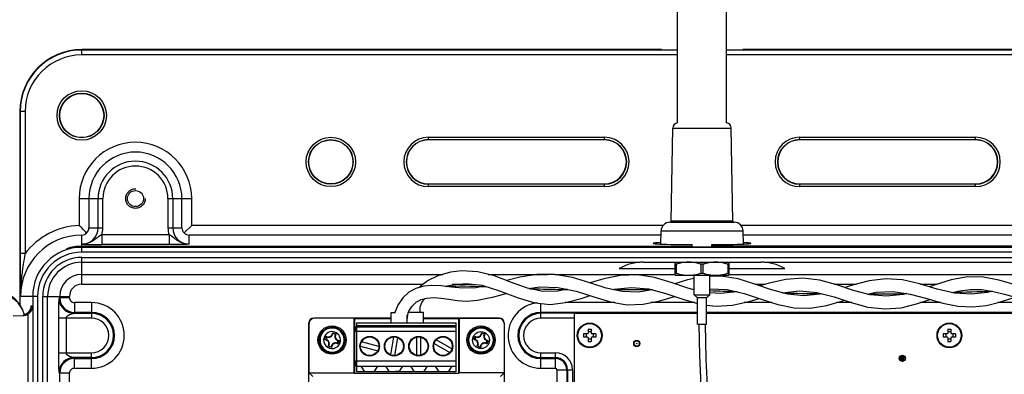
# Model space of a CAD drawing. Header units: inches. Extents: x 0 to 34, y 0 to 22.
# Tile 37 of 124: x 7.7 to 11.6, y 16.4 to 17.9. Entities that reach past the tile are written whole.
import ezdxf

# ---------------------------------------------------------------- set-up
doc = ezdxf.new("R2010")
doc.units = ezdxf.units.IN
doc.header["$LTSCALE"] = 1.87
doc.header["$MEASUREMENT"] = 0
doc.linetypes.add('HIDDEN', pattern=[0.2, 0.1, -0.1])
doc.layers.get('0').update_dxf_attribs({"linetype": 'CONTINUOUS'})
for name, color, linetype in [('02___PRT_ALL_AXES', 7, 'CONTINUOUS'), ('03___PRT_ALL_CURVES', 7, 'CONTINUOUS'), ('DEFAULT_2', 8, 'HIDDEN'), ('THREAD', 7, 'CONTINUOUS')]:
    doc.layers.add(name, color=color, linetype=linetype)

msp = doc.modelspace()

# ---------------------------------------------------------------- linework, layer by layer
at = {"color": 7, "linetype": 'CONTINUOUS'}
for p, q in [((10.3233, 17.4484), (10.3233, 18.3784)), ((10.5201, 17.4484), (10.5201, 18.3784)), ((7.9217, 17.7221), (7.9217, 17.7434)), ((10.2508, 17.7434), (7.9217, 17.7434)), ((10.3233, 17.7418), (7.9217, 17.7418)), ((10.2576, 17.7434), (10.3233, 17.743)), ((10.5201, 17.743), (10.5857, 17.7434)), ((12.9217, 17.7418), (10.5201, 17.7418)), ((12.9217, 17.7434), (10.5926, 17.7434)), ((10.3233, 17.7221), (7.9217, 17.7221)), ((12.9217, 17.7221), (10.5201, 17.7221)), ((7.6723, 17.4939), (7.6723, 16.7151)), ((7.6935, 17.4939), (7.6723, 17.4939)), ((7.6738, 17.4939), (7.6738, 16.9218)), ((7.6935, 17.4939), (7.6935, 16.9218)), ((10.2974, 17.0529), (10.304, 17.4274)), ((10.304, 17.4274), (10.5394, 17.4274)), ((10.5459, 17.0529), (10.5394, 17.4274)), ((9.3193, 17.3798), (9.3193, 17.3908)), ((9.3193, 17.3908), (10.028, 17.3908)), ((9.3193, 17.381), (10.028, 17.381)), ((10.028, 17.3798), (9.3193, 17.3798)), ((10.028, 17.3798), (10.028, 17.3908)), ((10.8154, 17.3908), (11.524, 17.3908)), ((10.8154, 17.3798), (10.8154, 17.3908)), ((10.8154, 17.381), (11.524, 17.381)), ((11.524, 17.3798), (10.8154, 17.3798)), ((11.524, 17.3798), (11.524, 17.3908)), ((9.3193, 17.1916), (9.3193, 17.2026)), ((9.3193, 17.2026), (10.028, 17.2026)), ((10.028, 17.2014), (9.3193, 17.2014)), ((10.028, 17.1916), (9.3193, 17.1916)), ((10.028, 17.1916), (10.028, 17.2026)), ((10.8154, 17.2026), (11.524, 17.2026)), ((10.8154, 17.1916), (10.8154, 17.2026)), ((11.524, 17.2014), (10.8154, 17.2014)), ((11.524, 17.1916), (10.8154, 17.1916)), ((11.524, 17.1916), (11.524, 17.2026)), ((7.9116, 17.1435), (7.9116, 17.0354)), ((7.9116, 17.1435), (8.0072, 17.1435)), ((7.9509, 17.1435), (7.9509, 17.0254)), ((7.9875, 17.0254), (7.9875, 17.1435)), ((8.0072, 17.0254), (8.0072, 17.1435)), ((8.2692, 17.1435), (8.2692, 17.0254)), ((8.2692, 17.1435), (8.3649, 17.1435)), ((8.2889, 17.1435), (8.2889, 17.0254)), ((8.3255, 17.0254), (8.3255, 17.1435)), ((8.3649, 17.0356), (8.3649, 17.1435)), ((7.9509, 17.0254), (8.0072, 17.0254)), ((8.2692, 17.0254), (8.3255, 17.0254)), ((8.3345, 17.0052), (8.3649, 17.0356)), ((10.2647, 17.0356), (8.3649, 17.0356)), ((10.2917, 17.0481), (10.5517, 17.0481)), ((10.5459, 17.0529), (10.2974, 17.0529)), ((12.4785, 17.0356), (10.5786, 17.0356)), ((7.9217, 16.9513), (7.9217, 16.9962)), ((8.0025, 16.9974), (8.0025, 16.9581)), ((8.2739, 16.9974), (8.0025, 16.9974)), ((8.2739, 16.9974), (8.2739, 16.9581)), ((8.3548, 16.9596), (8.3548, 16.9962)), ((10.2559, 16.9962), (8.3548, 16.9962)), ((10.2553, 16.9604), (10.2562, 17.0133)), ((10.2562, 17.0133), (10.5871, 17.0133)), ((10.588, 16.9604), (10.5871, 17.0133)), ((12.4886, 16.9962), (10.5874, 16.9962)), ((7.9217, 16.9513), (10.3823, 16.9513)), ((7.9217, 16.9275), (7.9217, 16.9493)), ((7.9217, 16.9493), (12.9217, 16.9493)), ((12.9217, 16.9472), (7.9217, 16.9472)), ((8.2739, 16.9581), (8.0025, 16.9581)), ((10.3823, 16.9493), (10.3823, 16.9581)), ((10.4611, 16.9493), (10.4611, 16.9581)), ((12.9217, 16.9513), (10.4611, 16.9513)), ((7.6935, 16.9218), (7.6738, 16.9218)), ((7.8604, 16.9418), (7.8675, 16.9418)), ((12.9217, 16.9275), (7.9217, 16.9275)), ((7.9217, 16.7988), (7.9217, 16.9068)), ((7.9217, 16.9068), (12.9217, 16.9068)), ((10.3134, 16.8345), (10.3134, 16.8876)), ((10.3169, 16.8788), (10.3134, 16.8788)), ((10.3169, 16.8788), (10.3169, 16.8434)), ((10.4252, 16.8788), (10.4182, 16.8788)), ((10.4182, 16.8434), (10.4182, 16.8788)), ((10.4252, 16.8788), (10.4252, 16.8434)), ((10.5299, 16.8788), (10.5264, 16.8788)), ((10.5264, 16.8434), (10.5264, 16.8788)), ((10.5299, 16.8876), (10.5299, 16.8345)), ((7.9217, 16.8381), (9.3765, 16.8381)), ((9.5602, 16.8381), (9.7986, 16.8381)), ((9.8288, 16.8381), (10.3134, 16.8381)), ((10.3134, 16.8434), (10.3169, 16.8434)), ((10.3134, 16.8345), (10.5299, 16.8345)), ((10.3902, 16.7557), (10.3902, 16.8345)), ((10.4182, 16.8434), (10.4252, 16.8434)), ((10.4532, 16.7557), (10.4532, 16.8345)), ((10.4985, 16.831), (10.4533, 16.8296)), ((10.5264, 16.8434), (10.5299, 16.8434)), ((10.5299, 16.8381), (12.9217, 16.8381)), ((7.9217, 16.7988), (9.2976, 16.7988)), ((9.4139, 16.7988), (9.4944, 16.7988)), ((10.6357, 16.7988), (10.6774, 16.7988)), ((10.9534, 16.7988), (11.0422, 16.7988)), ((11.3024, 16.7988), (11.3696, 16.7988)), ((7.744, 16.7498), (7.6753, 16.7498)), ((7.7243, 16.7498), (7.7243, 13.5975)), ((7.744, 16.7498), (7.744, 13.5975)), ((7.7647, 13.5977), (7.7647, 16.7498)), ((7.7647, 16.7498), (7.8728, 16.7498)), ((7.7844, 13.598), (7.7844, 16.7498)), ((7.8334, 16.7441), (7.8334, 16.7498)), ((7.8728, 16.7441), (7.8728, 16.7498)), ((10.3902, 16.7557), (10.4532, 16.7557)), ((10.4033, 16.7439), (10.3902, 16.7557)), ((10.4401, 16.7439), (10.4532, 16.7557)), ((7.7168, 16.7114), (7.724, 16.7115)), ((7.8308, 16.7406), (7.8334, 16.7441)), ((7.8728, 16.7441), (7.8334, 16.7441)), ((7.8924, 16.7245), (7.8924, 16.6851)), ((7.9611, 16.7245), (7.8924, 16.7245)), ((7.9611, 16.7245), (7.9611, 16.6619)), ((9.196, 16.7144), (9.1841, 16.6847)), ((9.7721, 16.6619), (9.7721, 16.7213)), ((10.0695, 16.7245), (9.8701, 16.7245)), ((10.3922, 16.7245), (10.2156, 16.7245)), ((10.4401, 16.7439), (10.4033, 16.7439)), ((10.4033, 16.6376), (10.4033, 16.7439)), ((10.4401, 16.6376), (10.4401, 16.7439)), ((10.7026, 16.7245), (10.5912, 16.7245)), ((11.0256, 16.7245), (10.9636, 16.7245)), ((11.3841, 16.7245), (11.3021, 16.7245)), ((11.7584, 16.7245), (11.6131, 16.7245)), ((7.6457, 16.6714), (7.6848, 16.6721)), ((7.6814, 16.6999), (7.6834, 16.6953)), ((7.7044, 16.6777), (7.7044, 13.5975)), ((7.8898, 16.6816), (7.8924, 16.6851)), ((7.8898, 16.6816), (7.9611, 16.6816)), ((7.9611, 16.6851), (7.8924, 16.6851)), ((10.4033, 16.6851), (9.7721, 16.6851)), ((10.4033, 16.6816), (9.7721, 16.6816)), ((10.4033, 16.6804), (9.9058, 16.6804)), ((9.9058, 16.6804), (9.9058, 14.6554)), ((11.7848, 16.6851), (10.4401, 16.6851)), ((11.7848, 16.6816), (10.4401, 16.6816)), ((11.8058, 16.6804), (10.4401, 16.6804)), ((7.8295, 16.5228), (7.8295, 16.6619)), ((7.9611, 16.6619), (7.8295, 16.6619)), ((7.859, 16.6619), (7.859, 16.5228)), ((8.837, 15.8445), (8.837, 16.6426)), ((8.837, 16.6426), (8.8379, 16.6417)), ((8.8379, 16.4419), (8.8379, 16.6417)), ((9.1682, 16.6622), (8.8567, 16.6622)), ((8.8576, 16.6614), (8.8567, 16.6622)), ((9.0194, 16.6614), (8.8576, 16.6614)), ((9.0194, 16.4419), (9.0194, 16.6614)), ((9.0194, 16.6614), (9.0207, 16.6601)), ((9.0207, 16.6601), (9.1682, 16.6601)), ((9.0207, 16.6601), (9.0207, 16.4406)), ((9.0238, 16.6286), (9.0238, 16.607)), ((9.0238, 16.6286), (9.0307, 16.6247)), ((9.0307, 16.6434), (9.4307, 16.6434)), ((9.0307, 16.4465), (9.0307, 16.6434)), ((9.4307, 16.6316), (9.0307, 16.6316)), ((9.0307, 16.6276), (9.4307, 16.6276)), ((9.2335, 16.6622), (9.2331, 16.6622)), ((9.2331, 16.6601), (9.2335, 16.6601)), ((9.6048, 16.6622), (9.2984, 16.6622)), ((9.2984, 16.6601), (9.4408, 16.6601)), ((9.4307, 16.4465), (9.4307, 16.6434)), ((9.4408, 16.6601), (9.4421, 16.6614)), ((9.4408, 16.4406), (9.4408, 16.6601)), ((9.4421, 16.6614), (9.6039, 16.6614)), ((9.4421, 16.6614), (9.4421, 16.4419)), ((9.6048, 16.6622), (9.6039, 16.6614)), ((9.6236, 16.6417), (9.6244, 16.6426)), ((9.6236, 16.6417), (9.6236, 16.4419)), ((9.6244, 16.6426), (9.6244, 14.4575)), ((9.9058, 16.6619), (9.7721, 16.6619)), ((10.4033, 16.6376), (10.4401, 16.6376)), ((9.0307, 16.6109), (9.0238, 16.607)), ((9.4307, 16.6079), (9.0307, 16.6079)), ((9.1783, 16.5862), (9.1657, 16.5146)), ((9.9602, 16.5986), (9.9439, 16.5986)), ((9.9439, 16.5986), (9.9439, 16.5861)), ((9.9602, 16.5861), (9.9439, 16.5861)), ((9.9539, 16.5986), (9.9539, 16.5861)), ((9.9602, 16.5986), (9.9627, 16.6011)), ((9.9627, 16.5836), (9.9602, 16.5861)), ((9.9627, 16.6174), (9.9752, 16.6174)), ((9.9627, 16.6174), (9.9627, 16.6011)), ((9.9752, 16.6074), (9.9627, 16.6074)), ((9.9752, 16.6174), (9.9752, 16.6011)), ((9.9752, 16.6011), (9.9777, 16.5986)), ((9.9777, 16.5861), (9.9752, 16.5836)), ((9.9939, 16.5986), (9.9777, 16.5986)), ((9.9939, 16.5861), (9.9777, 16.5861)), ((9.9839, 16.5861), (9.9839, 16.5986)), ((9.9939, 16.5986), (9.9939, 16.5861)), ((11.4097, 16.5986), (11.3934, 16.5986)), ((11.3934, 16.5986), (11.3934, 16.5861)), ((11.4097, 16.5861), (11.3934, 16.5861)), ((11.4034, 16.5986), (11.4034, 16.5861)), ((11.4097, 16.5986), (11.4122, 16.6011)), ((11.4122, 16.5836), (11.4097, 16.5861)), ((11.4122, 16.6174), (11.4247, 16.6174)), ((11.4122, 16.6174), (11.4122, 16.6011)), ((11.4247, 16.6074), (11.4122, 16.6074)), ((11.4247, 16.6174), (11.4247, 16.6011)), ((11.4247, 16.6011), (11.4272, 16.5986)), ((11.4272, 16.5861), (11.4247, 16.5836)), ((11.4434, 16.5986), (11.4272, 16.5986)), ((11.4434, 16.5861), (11.4272, 16.5861)), ((11.4334, 16.5861), (11.4334, 16.5986)), ((11.4434, 16.5986), (11.4434, 16.5861)), ((9.0449, 16.5497), (9.1151, 16.5309)), ((9.1197, 16.548), (9.0495, 16.5669)), ((9.1831, 16.5116), (9.1958, 16.5831)), ((9.2703, 16.5852), (9.2703, 16.5126)), ((9.288, 16.5126), (9.288, 16.5852)), ((9.3417, 16.5594), (9.4046, 16.5231)), ((9.4135, 16.5384), (9.3505, 16.5747)), ((9.9627, 16.5836), (9.9627, 16.5674)), ((9.9752, 16.5774), (9.9627, 16.5774)), ((9.9627, 16.5674), (9.9752, 16.5674)), ((9.9752, 16.5836), (9.9752, 16.5674)), ((10.1698, 16.5546), (10.1698, 16.5651)), ((11.4122, 16.5836), (11.4122, 16.5674)), ((11.4247, 16.5774), (11.4122, 16.5774)), ((11.4122, 16.5674), (11.4247, 16.5674)), ((11.4247, 16.5836), (11.4247, 16.5674)), ((7.8295, 16.5228), (7.9611, 16.5228)), ((7.9611, 16.4603), (7.9611, 16.5228)), ((9.7721, 16.5228), (9.8311, 16.5228)), ((9.7721, 16.4603), (9.7721, 16.5228)), ((9.8311, 16.4603), (9.8311, 16.5228)), ((11.2271, 16.5099), (11.2216, 16.5029)), ((11.2275, 16.5104), (11.2271, 16.5099)), ((11.229, 16.5043), (11.2271, 16.5099)), ((11.231, 16.5099), (11.229, 16.5043)), ((11.2365, 16.5029), (11.231, 16.5099)), ((7.9611, 16.5031), (7.8898, 16.5031)), ((7.8924, 16.4996), (7.8898, 16.5031)), ((7.8924, 16.4603), (7.8924, 16.4996)), ((7.8924, 16.4996), (7.9611, 16.4996)), ((9.0238, 16.4908), (9.0238, 16.4692)), ((9.0238, 16.4908), (9.0307, 16.4869)), ((9.0307, 16.4731), (9.0238, 16.4692)), ((9.0307, 16.4898), (9.4307, 16.4898)), ((9.0307, 16.4682), (9.4307, 16.4682)), ((9.0463, 16.4682), (9.0611, 16.4465)), ((9.1004, 16.4465), (9.1152, 16.4682)), ((9.1463, 16.4682), (9.1611, 16.4465)), ((9.2004, 16.4465), (9.2152, 16.4682)), ((9.2463, 16.4682), (9.2611, 16.4465)), ((9.3004, 16.4465), (9.3152, 16.4682)), ((9.3463, 16.4682), (9.3611, 16.4465)), ((9.4004, 16.4465), (9.4152, 16.4682)), ((9.7721, 16.5031), (9.8311, 16.5031)), ((9.7721, 16.4996), (9.8311, 16.4996)), ((11.2178, 16.5051), (11.2178, 16.4946)), ((11.2255, 16.4999), (11.2216, 16.5029)), ((11.2216, 16.4968), (11.2255, 16.4999)), ((11.2216, 16.4968), (11.2271, 16.4898)), ((11.229, 16.5043), (11.2255, 16.4999)), ((11.2255, 16.4999), (11.229, 16.4954)), ((11.2271, 16.4898), (11.229, 16.4954)), ((11.2274, 16.4908), (11.229, 16.4954)), ((11.2325, 16.4999), (11.229, 16.5043)), ((11.229, 16.4954), (11.2325, 16.4999)), ((11.229, 16.4954), (11.231, 16.4898)), ((11.2308, 16.4896), (11.231, 16.4898)), ((11.231, 16.4898), (11.2365, 16.4968)), ((11.2365, 16.5029), (11.2325, 16.4999)), ((11.2325, 16.4999), (11.2365, 16.4968)), ((7.8334, 16.4406), (7.8308, 16.4441)), ((7.8334, 15.8583), (7.8334, 16.4406)), ((7.8728, 16.4406), (7.8334, 16.4406)), ((7.8728, 15.8583), (7.8728, 16.4406)), ((7.8924, 16.4603), (7.9611, 16.4603)), ((8.8379, 16.4419), (9.0194, 16.4419)), ((8.8526, 16.4272), (8.8379, 16.4419)), ((9.0207, 16.4406), (9.0194, 16.4419)), ((9.0207, 16.4406), (9.4408, 16.4406)), ((9.4307, 16.4465), (9.0307, 16.4465)), ((9.4421, 16.4419), (9.4408, 16.4406)), ((9.6236, 16.4419), (9.4421, 16.4419)), ((9.6089, 16.4272), (9.6236, 16.4419)), ((9.7721, 16.4603), (9.8311, 16.4603)), ((9.8368, 16.4546), (9.8994, 16.4546)), ((9.8368, 16.4546), (9.8368, 15.8935)), ((9.8762, 16.4546), (9.8762, 15.8443)), ((9.8797, 16.4546), (9.8797, 15.8443)), ((9.8994, 16.4546), (9.8994, 15.8443))]:
    msp.add_line(p, q, dxfattribs=at)
at = {"color": 6, "linetype": 'CONTINUOUS'}
for p, q in [((8.9015, 16.5759), (8.9057, 16.589)), ((8.9057, 16.589), (8.9113, 16.5872)), ((8.9057, 16.589), (8.9101, 16.5866)), ((8.9101, 16.5866), (8.9064, 16.5753)), ((8.9138, 16.5853), (8.9101, 16.5866)), ((8.9113, 16.5872), (8.9138, 16.5853)), ((8.9312, 16.5973), (8.933, 16.6029)), ((8.9336, 16.6017), (8.9312, 16.5942)), ((8.9312, 16.5942), (8.9312, 16.5973)), ((8.933, 16.6029), (8.9461, 16.5987)), ((8.9336, 16.6017), (8.933, 16.6029)), ((8.9448, 16.5981), (8.9336, 16.6017)), ((8.9424, 16.5906), (8.9448, 16.5981)), ((8.9443, 16.5931), (8.9424, 16.5906)), ((8.9461, 16.5987), (8.9443, 16.5931)), ((8.9448, 16.5981), (8.9461, 16.5987)), ((9.5015, 16.5759), (9.5057, 16.589)), ((9.5057, 16.589), (9.5113, 16.5872)), ((9.5057, 16.589), (9.5101, 16.5866)), ((9.5101, 16.5866), (9.5064, 16.5753)), ((9.5138, 16.5853), (9.5101, 16.5866)), ((9.5113, 16.5872), (9.5138, 16.5853)), ((9.5312, 16.5973), (9.533, 16.6029)), ((9.5336, 16.6017), (9.5312, 16.5942)), ((9.5312, 16.5942), (9.5312, 16.5973)), ((9.533, 16.6029), (9.5461, 16.5987)), ((9.5336, 16.6017), (9.533, 16.6029)), ((9.5448, 16.5981), (9.5336, 16.6017)), ((9.5424, 16.5906), (9.5448, 16.5981)), ((9.5443, 16.5931), (9.5424, 16.5906)), ((9.5461, 16.5987), (9.5443, 16.5931)), ((9.5448, 16.5981), (9.5461, 16.5987)), ((8.9015, 16.5759), (8.9064, 16.5753)), ((8.9071, 16.5741), (8.9015, 16.5759)), ((8.9064, 16.5753), (8.9102, 16.5741)), ((8.9102, 16.5741), (8.9071, 16.5741)), ((8.9154, 16.5486), (8.9172, 16.5542)), ((8.9166, 16.5493), (8.9154, 16.5486)), ((8.9285, 16.5444), (8.9154, 16.5486)), ((8.9191, 16.5568), (8.9166, 16.5493)), ((8.9279, 16.5456), (8.9166, 16.5493)), ((8.9172, 16.5542), (8.9191, 16.5568)), ((8.9279, 16.5456), (8.9303, 16.5531)), ((8.9303, 16.55), (8.9285, 16.5444)), ((8.9303, 16.5531), (8.9303, 16.55)), ((8.9476, 16.562), (8.9514, 16.5608)), ((8.9502, 16.5601), (8.9476, 16.562)), ((8.9558, 16.5583), (8.9502, 16.5601)), ((8.9513, 16.5732), (8.9544, 16.5732)), ((8.955, 16.572), (8.9513, 16.5732)), ((8.9514, 16.5608), (8.955, 16.572)), ((8.9514, 16.5608), (8.9558, 16.5583)), ((8.9544, 16.5732), (8.96, 16.5714)), ((8.955, 16.572), (8.96, 16.5714)), ((8.96, 16.5714), (8.9558, 16.5583)), ((9.5015, 16.5759), (9.5064, 16.5753)), ((9.5071, 16.5741), (9.5015, 16.5759)), ((9.5064, 16.5753), (9.5102, 16.5741)), ((9.5102, 16.5741), (9.5071, 16.5741)), ((9.5154, 16.5486), (9.5172, 16.5542)), ((9.5166, 16.5493), (9.5154, 16.5486)), ((9.5285, 16.5444), (9.5154, 16.5486)), ((9.5191, 16.5568), (9.5166, 16.5493)), ((9.5279, 16.5456), (9.5166, 16.5493)), ((9.5172, 16.5542), (9.5191, 16.5568)), ((9.5279, 16.5456), (9.5303, 16.5531)), ((9.5303, 16.55), (9.5285, 16.5444)), ((9.5303, 16.5531), (9.5303, 16.55)), ((9.5476, 16.562), (9.5514, 16.5608)), ((9.5502, 16.5601), (9.5476, 16.562)), ((9.5558, 16.5583), (9.5502, 16.5601)), ((9.5513, 16.5732), (9.5544, 16.5732)), ((9.555, 16.572), (9.5513, 16.5732)), ((9.5514, 16.5608), (9.555, 16.572)), ((9.5514, 16.5608), (9.5558, 16.5583)), ((9.5544, 16.5732), (9.56, 16.5714)), ((9.555, 16.572), (9.56, 16.5714)), ((9.56, 16.5714), (9.5558, 16.5583)), ((8.9151, 16.5254), (8.9148, 16.5245)), ((8.9285, 16.5444), (8.9279, 16.5456)), ((9.5151, 16.5254), (9.5148, 16.5245)), ((9.5285, 16.5444), (9.5279, 16.5456))]:
    msp.add_line(p, q, dxfattribs=at)
at = {"color": 7, "linetype": 'CONTINUOUS'}
for points in [[(9.4077, 16.8472), (9.3574, 16.8326), (9.3182, 16.8133)], [(9.8776, 16.7781), (9.84, 16.7707), (9.7801, 16.77), (9.7183, 16.7827), (9.6535, 16.8062), (9.5857, 16.8318), (9.5174, 16.8488), (9.4535, 16.8525), (9.4078, 16.8472)], [(10.2203, 16.776), (10.1652, 16.7671), (10.1002, 16.7692), (10.0352, 16.7834), (9.9688, 16.8047), (9.8996, 16.8257), (9.8276, 16.8383), (9.756, 16.8378), (9.6878, 16.8265), (9.6355, 16.813)], [(10.3902, 16.7767), (10.3645, 16.7833), (10.2974, 16.806), (10.2299, 16.8259), (10.1617, 16.8365), (10.093, 16.8342), (10.0257, 16.8205), (9.9711, 16.804)], [(10.9049, 16.7603), (10.896, 16.7581), (10.8312, 16.752), (10.7666, 16.7584), (10.7014, 16.7758), (10.6349, 16.7991), (10.567, 16.8199), (10.4985, 16.831)], [(11.9002, 16.7498), (11.8487, 16.7576), (11.795, 16.7673), (11.7384, 16.781), (11.6792, 16.798), (11.6179, 16.8153), (11.5554, 16.8272), (11.4912, 16.8282), (11.426, 16.8165), (11.3609, 16.796), (11.3382, 16.7882)], [(9.2998, 16.7907), (9.2682, 16.7819), (9.2398, 16.7661), (9.2155, 16.7434), (9.196, 16.7144)], [(9.3182, 16.8133), (9.2868, 16.7911), (9.2813, 16.7856)], [(9.412, 16.7867), (9.3702, 16.7918), (9.3307, 16.7934), (9.3001, 16.7908)], [(9.3876, 16.7897), (9.3944, 16.792), (9.4139, 16.7966)], [(9.5451, 16.7908), (9.5105, 16.7843), (9.4574, 16.7822), (9.412, 16.7867)], [(9.4139, 16.7966), (9.4702, 16.8016), (9.5339, 16.7942), (9.6054, 16.7727), (9.6802, 16.7437), (9.7471, 16.7238), (9.8094, 16.7176), (9.8709, 16.7246), (9.934, 16.7412), (9.9703, 16.7527)], [(9.724, 16.7815), (9.7671, 16.7877), (9.8404, 16.7858), (9.914, 16.7706), (9.9852, 16.7479), (10.0531, 16.7273), (10.1187, 16.7161), (10.1847, 16.718), (10.2516, 16.732), (10.3109, 16.7498)], [(10.0617, 16.7776), (10.0677, 16.7791), (10.1368, 16.786), (10.2062, 16.7797), (10.2752, 16.7619), (10.3438, 16.7387), (10.4033, 16.7212)], [(10.3902, 16.8211), (10.3631, 16.8157), (10.3124, 16.8009)], [(11.2472, 16.7609), (11.2314, 16.7567), (11.1654, 16.75), (11.0987, 16.7563), (11.0317, 16.7736), (10.9644, 16.7958), (10.8963, 16.8145), (10.8275, 16.8228), (10.7588, 16.8179), (10.6917, 16.8029), (10.6546, 16.7922)], [(11.5905, 16.7705), (11.5725, 16.7657), (11.5074, 16.7583), (11.4391, 16.7631), (11.3688, 16.7792), (11.2985, 16.7999), (11.2295, 16.816), (11.1616, 16.8208), (11.0944, 16.8126), (11.0276, 16.7949), (10.9964, 16.7852)], [(9.3107, 16.743), (9.3407, 16.7447), (9.37, 16.7426), (9.4009, 16.738), (9.4343, 16.733), (9.472, 16.7307), (9.5161, 16.7341), (9.5691, 16.7448), (9.5753, 16.7464)], [(9.6075, 16.7549), (9.6314, 16.7615), (9.6332, 16.7619)], [(10.4532, 16.7799), (10.4538, 16.78), (10.5225, 16.7772), (10.5915, 16.7617), (10.66, 16.7385), (10.7268, 16.7165), (10.7922, 16.703), (10.8575, 16.7019), (10.9232, 16.7129), (10.9894, 16.7319), (10.9962, 16.7339)], [(10.5625, 16.7682), (10.5613, 16.7679), (10.4965, 16.7607), (10.4532, 16.7644)], [(10.7443, 16.7643), (10.745, 16.7645), (10.8146, 16.7718), (10.8846, 16.7655), (10.9536, 16.7479), (11.0219, 16.7255), (11.0902, 16.7069), (11.1582, 16.6989), (11.224, 16.7041), (11.2864, 16.7192), (11.3398, 16.7371)], [(11.0884, 16.759), (11.1235, 16.7664), (11.1919, 16.7692), (11.2605, 16.7589), (11.3274, 16.7406), (11.3916, 16.7223), (11.453, 16.7102), (11.5117, 16.7072), (11.5674, 16.7133), (11.6202, 16.7262), (11.6702, 16.7428), (11.6811, 16.7467)], [(11.4298, 16.7653), (11.4526, 16.7712), (11.5022, 16.7777), (11.5496, 16.7768), (11.5954, 16.7698), (11.64, 16.7587), (11.6838, 16.7459), (11.7264, 16.7332), (11.7675, 16.722), (11.8073, 16.7129), (11.8457, 16.7063), (11.8828, 16.7013), (11.9188, 16.6962), (11.9523, 16.6873), (11.9638, 16.6823)], [(7.716, 16.7043), (7.7161, 16.7049), (7.716, 16.7042)], [(9.2372, 16.6831), (9.2402, 16.6908), (9.2527, 16.7103), (9.269, 16.726), (9.2891, 16.7373), (9.3107, 16.743)], [(9.2852, 16.6867), (9.2851, 16.6875), (9.286, 16.7079), (9.2927, 16.7256), (9.3047, 16.7415)], [(10.4401, 16.7149), (10.4788, 16.7097), (10.5446, 16.7141), (10.6104, 16.7288), (10.6527, 16.741)], [(7.7129, 16.6944), (7.709, 16.6879), (7.7033, 16.6817), (7.6958, 16.6766), (7.6868, 16.6731), (7.6847, 16.6729)], [(7.716, 16.7042), (7.7151, 16.7003), (7.7129, 16.6944)], [(10.4082, 16.6376), (10.4107, 16.5115), (10.4165, 16.3892)], [(10.4451, 16.3624), (10.4383, 16.4972), (10.4352, 16.6376)]]:
    msp.add_lwpolyline(points, dxfattribs=at)
for centre, radius in [((7.9217, 17.4782), 0.0996), ((7.9217, 17.4782), 0.0898), ((7.9217, 17.4782), 0.0886), ((8.9256, 17.2912), 0.0996), ((8.9256, 17.2912), 0.0898), ((8.9256, 17.2912), 0.0886), ((9.9689, 16.5924), 0.05), ((9.9689, 16.5924), 0.0475), ((11.4184, 16.5924), 0.05), ((11.4184, 16.5924), 0.0475), ((8.9307, 16.5737), 0.0516), ((9.0823, 16.5489), 0.0394), ((9.0823, 16.5489), 0.0374), ((9.1807, 16.5489), 0.0394), ((9.1807, 16.5489), 0.0374), ((9.2792, 16.5489), 0.0394), ((9.2792, 16.5489), 0.0374), ((9.3776, 16.5489), 0.0394), ((9.3776, 16.5489), 0.0374), ((9.5307, 16.5737), 0.0516), ((10.1585, 16.5599), 0.011), ((10.1585, 16.5599), 0.001)]:
    msp.add_circle(centre, radius, dxfattribs=at)
at = {"color": 6, "linetype": 'CONTINUOUS'}
for centre, radius in [((8.9307, 16.5737), 0.0571), ((9.5307, 16.5737), 0.0571), ((8.9307, 16.5737), 0.0507), ((9.5307, 16.5737), 0.0507), ((9.5307, 16.5737), 0.0488), ((9.5307, 16.5737), 0.0341)]:
    msp.add_circle(centre, radius, dxfattribs=at)
at = {"color": 7, "linetype": 'CONTINUOUS'}
for centre, radius, start, end in [((7.9217, 17.4939), 0.2494, 90, 180), ((7.9217, 17.4939), 0.2479, 90, 180), ((7.9217, 17.4939), 0.2282, 90, 180), ((10.3256, 17.427), 0.0217, 96.3528, 179), ((10.5177, 17.427), 0.0217, 1, 83.6472), ((9.3193, 17.2912), 0.0996, 90, 270), ((9.3193, 17.2912), 0.0898, 90, 270), ((9.3193, 17.2912), 0.0886, 90, 270), ((10.028, 17.2912), 0.0996, 270, 90), ((10.028, 17.2912), 0.0898, 270, 90), ((10.028, 17.2912), 0.0886, 270, 90), ((10.8154, 17.2912), 0.0996, 90, 270), ((10.8154, 17.2912), 0.0898, 90, 270), ((10.8154, 17.2912), 0.0886, 90, 270), ((11.524, 17.2912), 0.0996, 270, 90), ((11.524, 17.2912), 0.0898, 270, 90), ((11.524, 17.2912), 0.0886, 270, 90), ((8.1382, 17.1435), 0.2267, 0, 180), ((8.1382, 17.1435), 0.1873, 0, 180), ((8.1382, 17.1435), 0.1507, 0, 180), ((8.1382, 17.1435), 0.131, 0, 180), ((7.9217, 16.7498), 0.2857, 92.0315, 143.0016), ((7.3938, 16.4977), 0.7464, 42.7991, 46.0835), ((7.9217, 17.0254), 0.0659, 270, 360), ((7.9217, 17.0263), 0.0292, 312.6494, 358.2692), ((7.9217, 17.0254), 0.0855, 340.8828, 360), ((8.3548, 17.0254), 0.0855, 180, 199.1172), ((8.3548, 17.0254), 0.0659, 180, 270), ((8.3547, 17.0263), 0.0292, 181.7115, 226.3002), ((10.2917, 17.0126), 0.0354, 90, 179), ((10.2925, 17.053), 0.00492, 270, 359), ((10.5508, 17.053), 0.00492, 181, 270), ((10.5517, 17.0126), 0.0354, 1, 90), ((7.9217, 16.7498), 0.2464, 90, 180), ((7.9207, 17.0254), 0.0292, 271.8248, 315.2408), ((8.3556, 17.0254), 0.0292, 223.7195, 268.2688), ((7.9217, 16.7498), 0.1974, 90, 180), ((7.9217, 16.7498), 0.2015, 90, 107.7208), ((7.9217, 16.7498), 0.1994, 90, 105.7618), ((8.0001, 18.9962), 2.0381, 267.7962, 270.069), ((7.9217, 16.7498), 0.1777, 90, 180), ((7.9217, 16.7498), 0.157, 90, 180), ((7.9217, 16.7498), 0.1373, 90, 180), ((7.9217, 16.7498), 0.0883, 90, 180), ((7.9217, 16.7498), 0.0489, 90, 180), ((7.5861, 16.6516), 0.1067, 26.8337, 87.7242), ((7.5739, 16.6516), 0.1178, 24.1776, 81.1935), ((7.8899, 16.7407), 0.0591, 180.0772, 269.9381), ((7.8925, 16.7442), 0.0591, 180.0473, 269.9578), ((7.8924, 16.7441), 0.0197, 179.9879, 269.9968), ((7.9611, 16.5924), 0.1321, 270, 90), ((9.7721, 16.5924), 0.1321, 95.8487, 270), ((7.5859, 16.6515), 0.1069, 24.186, 26.8411), ((7.5862, 16.6517), 0.1065, 17.5285, 24.1883), ((7.586, 16.6516), 0.1068, 12.2661, 17.5123), ((7.6776, 16.711), 0.039, 290.6551, 293.2242), ((7.6777, 16.7109), 0.0388, 293.2276, 294.8786), ((7.9611, 16.5924), 0.0928, 270, 90), ((7.9611, 16.5924), 0.0892, 270, 90), ((9.7721, 16.5924), 0.0928, 90, 270), ((9.7721, 16.5924), 0.0892, 90, 270), ((7.9611, 16.5924), 0.0696, 270, 90), ((8.8567, 16.6426), 0.0197, 90, 180), ((8.8576, 16.6417), 0.0197, 90.0028, 179.9972), ((9.6039, 16.6417), 0.0197, 0.0028, 89.9972), ((9.6048, 16.6426), 0.0197, 0, 90), ((9.7721, 16.5924), 0.0696, 90, 270), ((8.9307, 16.5737), 0.0516, 162.1971, 206.5861), ((8.9307, 16.5734), 0.0519, 72.0915, 85.8109), ((8.9306, 16.5734), 0.0519, 54.4605, 72.0065), ((8.9307, 16.5737), 0.0516, 342.1939, 54.4058), ((9.5307, 16.5737), 0.0516, 162.1971, 206.5861), ((9.5307, 16.5734), 0.0519, 72.0915, 85.8109), ((9.5306, 16.5734), 0.0519, 54.4605, 72.0065), ((8.9305, 16.5735), 0.0513, 206.5928, 207.0564), ((8.9309, 16.5737), 0.0518, 207.0694, 216.014), ((8.9307, 16.5737), 0.0516, 297.2936, 342.1887), ((9.5305, 16.5735), 0.0513, 206.5928, 207.0564), ((9.5309, 16.5737), 0.0518, 207.0694, 216.014), ((9.5307, 16.5737), 0.0516, 297.2936, 342.1887), ((8.9308, 16.5737), 0.0517, 216.0122, 221.8958), ((8.9308, 16.5738), 0.0518, 221.9236, 234.5339), ((8.9306, 16.5735), 0.0514, 234.55, 237.0378), ((8.9308, 16.5739), 0.0519, 237.065, 252.0195), ((8.9308, 16.5739), 0.0519, 252.0938, 266.9467), ((8.9307, 16.5738), 0.0518, 267.0078, 282.0503), ((8.9308, 16.5734), 0.0514, 282.0811, 282.6544), ((8.9306, 16.5739), 0.0519, 282.6811, 297.2545), ((9.5308, 16.5737), 0.0517, 216.0122, 221.8958), ((9.5308, 16.5738), 0.0518, 221.9236, 234.5339), ((9.5306, 16.5735), 0.0514, 234.55, 237.0378), ((9.5308, 16.5739), 0.0519, 237.065, 252.0195), ((9.5308, 16.5739), 0.0519, 252.0938, 266.9467), ((9.5307, 16.5738), 0.0518, 267.0078, 282.0503), ((9.5308, 16.5734), 0.0514, 282.0811, 282.6544), ((9.5306, 16.5739), 0.0519, 282.6811, 297.2545), ((9.8311, 16.4546), 0.0682, 0, 90), ((11.229, 16.5084), 0.0025, 38.1613, 126.9253), ((7.8899, 16.444), 0.0591, 90.0619, 179.9228), ((7.8925, 16.4405), 0.0591, 90.0374, 179.9575), ((9.8311, 16.4546), 0.0485, 0, 90), ((9.8311, 16.4546), 0.045, 0, 90), ((11.2255, 16.4999), 0.005, 141.8387, 218.1613), ((11.229, 16.4914), 0.0025, 218.1613, 316.2352), ((11.2325, 16.4999), 0.005, 321.8387, 38.1613), ((7.8924, 16.4406), 0.0197, 89.9983, 180.017), ((9.8311, 16.4546), 0.00569, 0, 90)]:
    msp.add_arc(centre, radius, start, end, dxfattribs=at)
at = {"color": 6, "linetype": 'CONTINUOUS'}
for centre, radius, start, end in [((8.9307, 16.5737), 0.0488, 162.0575, 342.0575), ((8.9307, 16.5737), 0.0488, 342.0575, 162.0575), ((8.9307, 16.5737), 0.0341, 342.0575, 162.0575), ((8.9162, 16.6022), 0.0157, 252.0582, 342.057), ((8.9181, 16.5985), 0.0138, 252.0547, 342.0603), ((8.9555, 16.5863), 0.0138, 162.0555, 252.0591), ((8.9592, 16.5882), 0.0157, 162.0577, 252.0571), ((9.5162, 16.6022), 0.0157, 252.0582, 342.057), ((9.5181, 16.5985), 0.0138, 252.0547, 342.0603), ((9.5555, 16.5863), 0.0138, 162.0555, 252.0591), ((9.5592, 16.5882), 0.0157, 162.0577, 252.0571), ((8.9307, 16.5737), 0.0341, 162.0575, 342.0575), ((8.9022, 16.5591), 0.0157, 342.0518, 72.063), ((8.9059, 16.561), 0.0138, 342.0587, 72.0562), ((8.9434, 16.5489), 0.0138, 72.0555, 162.0591), ((8.9453, 16.5452), 0.0157, 72.0582, 162.057), ((9.5022, 16.5591), 0.0157, 342.0518, 72.063), ((9.5059, 16.561), 0.0138, 342.0587, 72.0562), ((9.5434, 16.5489), 0.0138, 72.0555, 162.0591), ((9.5453, 16.5452), 0.0157, 72.0582, 162.057)]:
    msp.add_arc(centre, radius, start, end, dxfattribs=at)
at = {"color": 7, "linetype": 'CONTINUOUS'}
for centre, major_axis, ratio, start_param, end_param in [((10.2508, 17.7423), (0.0394, 0), 0.026186, 1.396263, 1.570796), ((10.5926, 17.7423), (0.0394, 0), 0.026186, 1.570796, 1.745329), ((10.4217, 16.9632), (0.1969, 0), 0.026186, 2.58592, 4.511031), ((10.4217, 16.9632), (0.1969, 0), 0.026186, 4.913747, 6.83875), ((7.6842, 16.7115), (0.0394, 0.0007), 0.999657, -1.570796, -1.049464)]:
    msp.add_ellipse(centre, major_axis=major_axis, ratio=ratio, start_param=start_param, end_param=end_param, dxfattribs=at)
for points, knots in [([(8.0025, 16.9974), (7.989, 16.9906), (7.9672, 16.9691), (7.9367, 16.9595), (7.9217, 16.9596)], [0, 0, 0, 0, 0.502438, 1, 1, 1, 1]), ([(8.3548, 16.9596), (8.3398, 16.9595), (8.3092, 16.9691), (8.2874, 16.9906), (8.2739, 16.9974)], [0, 0, 0, 0, 0.497419, 1, 1, 1, 1]), ([(8.3548, 16.9596), (8.3497, 16.9594), (8.3228, 16.9584), (8.2958, 16.9581), (8.2739, 16.9581)], [0, 0, 0, 0, 0.186795, 1, 1, 1, 1]), ([(7.6738, 16.9218), (7.6738, 16.9067), (7.674, 16.8494), (7.6748, 16.792), (7.6753, 16.7498)], [0, 0, 0, 0, 0.263714, 1, 1, 1, 1]), ([(7.6935, 16.9218), (7.6908, 16.9073), (7.6809, 16.8505), (7.675, 16.7928), (7.6753, 16.7498)], [0, 0, 0, 0, 0.255893, 1, 1, 1, 1]), ([(10.3675, 16.8876), (10.3547, 16.8876), (10.3375, 16.885), (10.321, 16.8801), (10.3169, 16.8788)], [0, 0, 0, 0, 0.748162, 1, 1, 1, 1]), ([(10.4182, 16.8788), (10.414, 16.8801), (10.3976, 16.885), (10.3804, 16.8876), (10.3675, 16.8876)], [0, 0, 0, 0, 0.251842, 1, 1, 1, 1]), ([(10.4758, 16.8876), (10.463, 16.8876), (10.4457, 16.885), (10.4293, 16.8801), (10.4252, 16.8788)], [0, 0, 0, 0, 0.748162, 1, 1, 1, 1]), ([(10.5264, 16.8788), (10.5223, 16.8801), (10.5059, 16.885), (10.4887, 16.8876), (10.4758, 16.8876)], [0, 0, 0, 0, 0.251842, 1, 1, 1, 1]), ([(10.3169, 16.8434), (10.321, 16.842), (10.3375, 16.8371), (10.3547, 16.8345), (10.3675, 16.8345)], [0, 0, 0, 0, 0.251839, 1, 1, 1, 1]), ([(10.3675, 16.8345), (10.3804, 16.8345), (10.3976, 16.8371), (10.414, 16.842), (10.4182, 16.8434)], [0, 0, 0, 0, 0.748162, 1, 1, 1, 1]), ([(10.4252, 16.8434), (10.4293, 16.842), (10.4457, 16.8371), (10.463, 16.8345), (10.4758, 16.8345)], [0, 0, 0, 0, 0.251839, 1, 1, 1, 1]), ([(10.4758, 16.8345), (10.4887, 16.8345), (10.5059, 16.8371), (10.5223, 16.842), (10.5264, 16.8434)], [0, 0, 0, 0, 0.748162, 1, 1, 1, 1]), ([(7.7044, 16.6777), (7.7105, 16.6814), (7.7204, 16.6916), (7.7239, 16.7052), (7.724, 16.7115)], [0, 0, 0, 0, 0.529933, 1, 1, 1, 1]), ([(7.7168, 16.7114), (7.7166, 16.7114), (7.7165, 16.7106), (7.7163, 16.7096), (7.7161, 16.7074), (7.716, 16.7059), (7.716, 16.7049)], [0, 0, 0, 0, 0.070887, 0.260496, 0.570801, 1, 1, 1, 1]), ([(7.8295, 16.6619), (7.8295, 16.6703), (7.8295, 16.6828), (7.8296, 16.6992), (7.8297, 16.7108), (7.8299, 16.7214), (7.8301, 16.7293), (7.8303, 16.7346), (7.8304, 16.7375), (7.8306, 16.7394), (7.8306, 16.7404), (7.8308, 16.7406)], [0, 0, 0, 0, 0.320292, 0.476484, 0.625127, 0.761336, 0.87821, 0.925962, 0.963807, 0.989192, 1, 1, 1, 1]), ([(7.859, 16.6619), (7.859, 16.6655), (7.8638, 16.6718), (7.8725, 16.6769), (7.8804, 16.6795), (7.8861, 16.681), (7.8888, 16.6813), (7.8898, 16.6816)], [0, 0, 0, 0, 0.273655, 0.538477, 0.795429, 0.916617, 1, 1, 1, 1]), ([(8.8816, 16.5895), (8.8833, 16.5949), (8.8887, 16.6052), (8.9013, 16.6173), (8.9172, 16.6245), (8.9288, 16.6256), (8.9345, 16.6252)], [0, 0, 0, 0, 0.249999, 0.499979, 0.749984, 1, 1, 1, 1]), ([(9.4816, 16.5895), (9.4833, 16.5949), (9.4887, 16.6052), (9.5013, 16.6173), (9.5172, 16.6245), (9.5288, 16.6256), (9.5345, 16.6252)], [0, 0, 0, 0, 0.249999, 0.499979, 0.749984, 1, 1, 1, 1]), ([(7.8308, 16.4441), (7.8306, 16.4443), (7.8306, 16.4454), (7.8304, 16.4472), (7.8303, 16.4502), (7.8301, 16.4555), (7.8299, 16.4634), (7.8297, 16.4739), (7.8296, 16.4855), (7.8295, 16.5019), (7.8295, 16.5144), (7.8295, 16.5228)], [0, 0, 0, 0, 0.010808, 0.036193, 0.074038, 0.12179, 0.238664, 0.374873, 0.523516, 0.679708, 1, 1, 1, 1]), ([(7.8898, 16.5031), (7.8888, 16.5035), (7.8861, 16.5038), (7.8804, 16.5052), (7.8725, 16.5078), (7.8638, 16.5129), (7.859, 16.5193), (7.859, 16.5228)], [0, 0, 0, 0, 0.083383, 0.204571, 0.461523, 0.726345, 1, 1, 1, 1])]:
    msp.add_open_spline(points, degree=3, knots=knots, dxfattribs=at)
for points in [[(7.7168, 16.7114), (7.7168, 16.7063), (7.7158, 16.7012), (7.7139, 16.6965)], [(7.7139, 16.6965), (7.7102, 16.6876), (7.7027, 16.6797), (7.694, 16.6757)]]:
    msp.add_open_spline(points, degree=3, dxfattribs=at)
at = {"layer": '02___PRT_ALL_AXES', "color": 7, "linetype": 'CONTINUOUS'}
for p, q in [((7.9217, 16.8871), (10.1714, 16.8871)), ((10.1855, 16.8876), (10.6579, 16.8876)), ((10.672, 16.8871), (12.9217, 16.8871)), ((10.0881, 16.8619), (10.3134, 16.8619)), ((10.5299, 16.8619), (10.7553, 16.8619)), ((9.5753, 16.7464), (9.5775, 16.7469)), ((9.5775, 16.7469), (9.6075, 16.7549)), ((9.6075, 16.7549), (9.6089, 16.7553)), ((9.1682, 16.6847), (9.1866, 16.6847)), ((9.1682, 16.6434), (9.1682, 16.6847)), ((9.2331, 16.6434), (9.2331, 16.6728)), ((9.2335, 16.6434), (9.2335, 16.6737)), ((9.2386, 16.6867), (9.2984, 16.6867)), ((9.2984, 16.6434), (9.2984, 16.6867)), ((9.1859, 16.4485), (9.2018, 16.4485))]:
    msp.add_line(p, q, dxfattribs=at)
for centre in [(10.1585, 16.5599), (11.229, 16.4999)]:
    msp.add_circle(centre, 0.0125, dxfattribs=at)
for centre, start, end in [((10.1855, 16.6908), 90, 119.6492), ((10.6579, 16.6908), 60.3508, 90)]:
    msp.add_arc(centre, 0.1969, start, end, dxfattribs=at)
at = {"layer": '03___PRT_ALL_CURVES', "color": 40, "linetype": 'CONTINUOUS'}
for centre, radius, start, end in [((9.9769, -9.6863), 26.463, 89.46914, 89.80661), ((9.3022, -28.339), 45.1251, 88.40177, 88.53875), ((11.1531, 33.3744), 16.6157, 268.59833, 269.14131), ((11.0607, 26.0864), 9.3272, 270.15801, 271.13407), ((9.7902, 71.0635), 54.3225, 271.72756, 271.89738)]:
    msp.add_arc(centre, radius, start, end, dxfattribs=at)
for points in [[(9.3952, 16.7889), (9.4387, 16.7934), (9.4884, 16.792), (9.5512, 16.789)], [(9.2333, 16.6436), (9.2333, 16.6584), (9.2346, 16.6716), (9.237, 16.6832)]]:
    msp.add_open_spline(points, degree=3, dxfattribs=at)
msp.add_open_spline([(9.7279, 16.7807), (9.7452, 16.7801), (9.7926, 16.7786), (9.8455, 16.7779), (9.8801, 16.7775)], degree=3, knots=[0, 0, 0, 0, 0.379831, 1, 1, 1, 1], dxfattribs=at)
at = {"layer": 'DEFAULT_2', "color": 8, "linetype": 'HIDDEN'}
msp.add_circle((8.1382, 17.1435), 0.0394, dxfattribs=at)
at = {"layer": 'THREAD', "color": 7, "linetype": 'CONTINUOUS'}
msp.add_circle((8.1382, 17.1435), 0.0325, dxfattribs=at)

doc.saveas('drawing.dxf')
